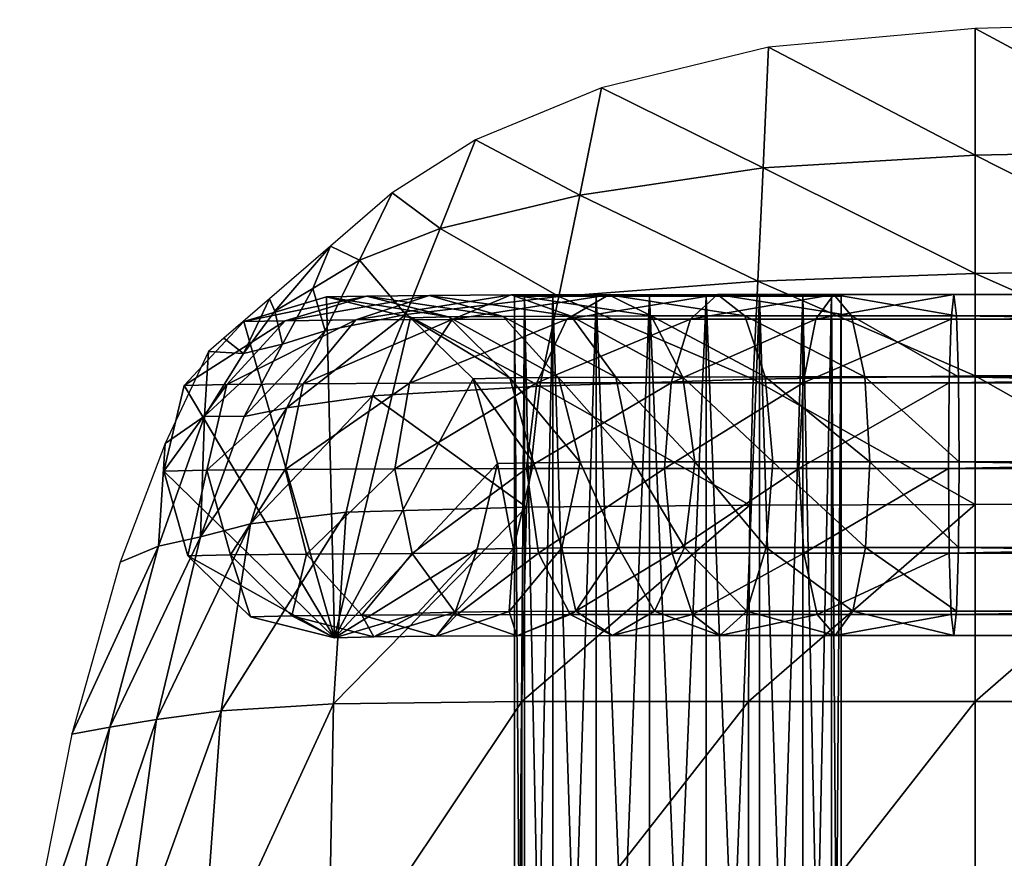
# Model space of a CAD drawing. Header units: inches. Extents: x 13.4 to 35.2, y -33.7 to 45.7.
# Tile 39 of 52: x 14.6 to 16.8, y 43.5 to 45.5. Entities that reach past the tile are written whole.
import ezdxf

# ---------------------------------------------------------------- set-up
doc = ezdxf.new("R2010")
doc.units = ezdxf.units.IN
doc.header["$MEASUREMENT"] = 0
doc.layers.get('0').update_dxf_attribs({"true_color": 0x737373})

# ---------------------------------------------------------------- blocks, each defined once
blk = doc.blocks.new('Box003')
at = {"color": 0}
mesh = blk.add_polyface(dxfattribs=at)
corners = [(-11.661, 1.6657, 2.0265), (-11.1372, 1.6657, 2.0172), (-11.1372, 2.3339, 2.1553), (-10.6135, 2.3339, 2.1238), (-10.6135, 1.6657, 1.9726), (-10.6135, 2.7902, 2.1289), (-11.1372, 2.7892, 2.1509), (-11.661, 2.3339, 2.1425), (-11.1372, 0.7302, 1.7492), (-10.0898, 2.3339, 2.0884), (-10.0898, 1.6657, 1.9203), (-9.1732, 2.3339, 2.0164), (-9.1732, 2.792, 2.0553), (-10.0898, 2.7912, 2.1071), (-11.1372, 3.0861, 1.991), (-10.6135, 3.0899, 1.9718), (-11.1372, 3.3223, 1.7328), (-10.6135, 3.3299, 1.7138), (-11.6395, 3.3051, 1.7175), (-11.6505, 3.0782, 1.9662), (-10.0898, 3.0937, 1.9536), (-10.0898, 3.3364, 1.6953), (-9.1732, 3.0973, 1.9088), (-10.0898, 3.6138, 1.4001), (-9.1732, 3.3412, 1.6535), (-10.0898, 3.9086, 1.0863), (-10.6135, 3.9022, 1.0984), (-10.6135, 3.6068, 1.416), (-11.1372, 3.5959, 1.4339), (-11.1372, 3.8883, 1.1145), (-11.6151, 3.8452, 1.1251), (-11.6276, 3.5665, 1.4308)]
mesh.append_faces([[corners[k] for k in face] for face in [(0, 1, 2), (3, 2, 1), (1, 4, 3), (2, 3, 5), (5, 6, 2), (7, 2, 6), (4, 1, 8), (9, 3, 4), (4, 10, 9), (11, 9, 10), (12, 13, 9), (3, 9, 13), (13, 5, 3), (14, 6, 5), (5, 15, 14), (16, 14, 15), (15, 17, 16), (14, 16, 18), (6, 14, 19), (20, 13, 12), (21, 20, 22), (20, 21, 17), (17, 15, 20), (13, 20, 15), (15, 5, 13), (23, 21, 24), (23, 25, 26), (26, 27, 23), (21, 23, 27), (27, 17, 21), (28, 16, 17), (17, 27, 28), (29, 28, 27), (27, 26, 29), (28, 29, 30), (30, 31, 28), (16, 28, 31), (31, 18, 16)]], dxfattribs={"vtx2": -1, "color": 0})
mesh = blk.add_polyface(dxfattribs=at)
corners = [(-12.7276, 3.0121, 1.5046), (-12.53, 3.04, 1.6868), (-12.453, 3.2276, 1.5105), (-12.6394, 3.1902, 1.3824), (-12.8265, 2.9922, 1.3147), (-12.7377, 3.1596, 1.254), (-11.6395, 3.3051, 1.7175), (-11.6505, 3.0782, 1.9662), (-11.1372, 3.0861, 1.991), (-11.6584, 2.7873, 2.1251), (-12.1428, 3.0624, 1.8527), (-12.0989, 3.2697, 1.6328), (-12.1742, 2.7833, 2.0035), (-12.051, 3.5038, 1.384), (-11.6276, 3.5665, 1.4308), (-12.0011, 3.7514, 1.1207), (-11.6151, 3.8452, 1.1251), (-12.2919, 3.6311, 1.1061), (-12.3732, 3.4265, 1.3135), (-12.5597, 3.3533, 1.2394), (-12.4842, 3.5087, 1.0861), (-12.6266, 3.3858, 1.0634), (-12.6678, 3.2882, 1.1704), (-12.755, 3.2355, 1.1152), (-12.7678, 3.2639, 1.041), (-12.8275, 3.1375, 1.1309), (-12.8733, 3.1729, 1.0242), (-12.9174, 2.9933, 1.1261), (-12.9084, 3.1426, 1.0186), (-12.9084, 3.1426, 1.0186), (-13.0086, 2.9303, 0.9919)]
mesh.append_faces([[corners[k] for k in face] for face in [(0, 1, 2), (2, 3, 0), (4, 0, 3), (3, 5, 4), (6, 7, 8), (9, 7, 10), (11, 10, 7), (7, 6, 11), (10, 11, 2), (2, 1, 10), (12, 10, 1), (13, 11, 6), (6, 14, 13), (15, 13, 14), (14, 16, 15), (13, 15, 17), (17, 18, 13), (11, 13, 18), (18, 2, 11), (19, 3, 2), (2, 18, 19), (20, 19, 18), (18, 17, 20), (19, 20, 21), (21, 22, 19), (3, 19, 22), (22, 5, 3), (23, 22, 21), (21, 24, 23), (25, 23, 24), (24, 26, 25), (23, 25, 5), (5, 22, 23), (27, 4, 5), (5, 25, 27), (28, 27, 25), (25, 26, 28), (27, 28, 29), (29, 30, 27)]], dxfattribs={"vtx2": -1, "color": 0})
mesh = blk.add_polyface(dxfattribs=at)
corners = [(-12.7276, 3.0121, 1.5046), (-12.8265, 2.9922, 1.3147), (-12.9268, 2.7147, 1.355), (-12.8117, 2.7445, 1.5902), (-12.53, 3.04, 1.6868), (-12.5902, 2.7712, 1.8155), (-11.1372, 2.3339, 2.1553), (-11.661, 2.3339, 2.1425), (-11.661, 1.6657, 2.0265), (-11.1372, 2.7892, 2.1509), (-11.6584, 2.7873, 2.1251), (-12.1847, 2.3339, 2.045), (-12.6201, 2.3287, 1.8698), (-12.6322, 1.6647, 1.8366), (-12.1847, 1.6657, 1.9733), (-12.1742, 2.7833, 2.0035), (-12.6389, 0.7313, 1.7029), (-12.8789, 2.3129, 1.6238), (-13.0286, 2.293, 1.3501), (-13.1159, 1.6578, 1.3004), (-12.9271, 1.6616, 1.5956), (-11.6505, 3.0782, 1.9662), (-12.1428, 3.0624, 1.8527), (-13.0237, 2.6928, 1.1369), (-12.9174, 2.9933, 1.1261), (-13.0086, 2.9303, 0.9919), (-13.1126, 2.6562, 0.9408), (-13.1367, 2.2753, 1.0918), (-13.224, 2.2587, 0.8411), (-13.3447, 1.6519, 0.7), (-13.2452, 1.6547, 1.0012)]
mesh.append_faces([[corners[k] for k in face] for face in [(0, 1, 2), (2, 3, 0), (4, 0, 3), (3, 5, 4), (6, 7, 8), (9, 10, 7), (11, 12, 13), (13, 14, 11), (7, 11, 14), (14, 8, 7), (11, 7, 10), (10, 15, 11), (12, 11, 15), (15, 5, 12), (14, 13, 16), (17, 18, 19), (19, 20, 17), (12, 17, 20), (20, 13, 12), (17, 12, 5), (5, 3, 17), (18, 17, 3), (3, 2, 18), (21, 10, 9), (22, 15, 10), (4, 5, 15), (23, 24, 25), (25, 26, 23), (24, 23, 2), (2, 1, 24), (27, 18, 2), (2, 23, 27), (28, 27, 23), (23, 26, 28), (27, 28, 29), (29, 30, 27), (18, 27, 30), (30, 19, 18)]], dxfattribs={"vtx2": -1, "color": 0})
blk = doc.blocks.new('Cylinder001')
at = {"color": 0}
mesh = blk.add_polyface(dxfattribs=at)
corners = [(0, 0), (0.3773, 0), (0.3546, 0.129), (0.289, 0.2425), (0.1887, 0.3268), (0.0655, 0.3716), (-0.0655, 0.3716), (-0.1887, 0.3268), (-0.289, 0.2425), (-0.3546, 0.129), (-0.3773, 0), (-0.3546, -0.129), (-0.289, -0.2425), (-0.1887, -0.3268), (-0.0655, -0.3716), (0.0655, -0.3716), (0.1887, -0.3268), (0.289, -0.2425), (0.3546, -0.129), (0.3773, 0, 3.1505), (0.3546, 0.129, 3.1505), (0.289, 0.2425, 3.1505), (0.1887, 0.3268, 3.1505), (0.0655, 0.3716, 3.1505), (-0.0655, 0.3716, 3.1505), (-0.1887, 0.3268, 3.1505), (-0.289, 0.2425, 3.1505), (-0.3546, 0.129, 3.1505), (-0.3773, 0, 3.1505), (-0.3546, -0.129, 3.1505), (-0.289, -0.2425, 3.1505), (-0.1887, -0.3268, 3.1505), (-0.0655, -0.3716, 3.1505), (0.0655, -0.3716, 3.1505), (0.1887, -0.3268, 3.1505), (0.289, -0.2425, 3.1505), (0.3546, -0.129, 3.1505), (0.3773, 0, 6.3009), (0.3546, 0.129, 6.3009), (0.289, 0.2425, 6.3009), (0.1887, 0.3268, 6.3009), (0.0655, 0.3716, 6.3009), (-0.0655, 0.3716, 6.3009), (-0.1887, 0.3268, 6.3009), (-0.289, 0.2425, 6.3009), (-0.3546, 0.129, 6.3009), (-0.3773, 0, 6.3009), (-0.3546, -0.129, 6.3009), (-0.289, -0.2425, 6.3009), (-0.1887, -0.3268, 6.3009), (-0.0655, -0.3716, 6.3009), (0.0655, -0.3716, 6.3009), (0.1887, -0.3268, 6.3009), (0.289, -0.2425, 6.3009), (0.3546, -0.129, 6.3009), (0.3773, 0, 9.4514), (0.3546, 0.129, 9.4514), (0.289, 0.2425, 9.4514), (0.1887, 0.3268, 9.4514), (0.0655, 0.3716, 9.4514), (-0.0655, 0.3716, 9.4514), (-0.1887, 0.3268, 9.4514), (-0.289, 0.2425, 9.4514), (-0.3546, 0.129, 9.4514), (-0.3773, 0, 9.4514), (-0.3546, -0.129, 9.4514), (-0.289, -0.2425, 9.4514), (-0.1887, -0.3268, 9.4514), (-0.0655, -0.3716, 9.4514), (0.0655, -0.3716, 9.4514), (0.1887, -0.3268, 9.4514), (0.289, -0.2425, 9.4514), (0.3546, -0.129, 9.4514), (0.3773, 0, 12.6018), (0.3546, 0.129, 12.6018), (0.289, 0.2425, 12.6018), (0.1887, 0.3268, 12.6018), (0.0655, 0.3716, 12.6018), (-0.0655, 0.3716, 12.6018), (-0.1887, 0.3268, 12.6018), (-0.289, 0.2425, 12.6018), (-0.3546, 0.129, 12.6018), (-0.3773, 0, 12.6018), (-0.3546, -0.129, 12.6018), (-0.289, -0.2425, 12.6018), (-0.1887, -0.3268, 12.6018), (-0.0655, -0.3716, 12.6018), (0.0655, -0.3716, 12.6018), (0.1887, -0.3268, 12.6018), (0.289, -0.2425, 12.6018), (0.3546, -0.129, 12.6018), (0.3773, 0, 15.7523), (0.3546, 0.129, 15.7523), (0.289, 0.2425, 15.7523), (0.1887, 0.3268, 15.7523), (0.0655, 0.3716, 15.7523), (-0.0655, 0.3716, 15.7523), (-0.1887, 0.3268, 15.7523), (-0.289, 0.2425, 15.7523), (-0.3546, 0.129, 15.7523), (-0.3773, 0, 15.7523), (-0.3546, -0.129, 15.7523), (-0.289, -0.2425, 15.7523), (-0.1887, -0.3268, 15.7523), (-0.0655, -0.3716, 15.7523), (0.0655, -0.3716, 15.7523), (0.1887, -0.3268, 15.7523), (0.289, -0.2425, 15.7523), (0.3546, -0.129, 15.7523), (0, 0, 15.7523)]
mesh.append_faces([[corners[k] for k in face] for face in [(1, 20, 19), (2, 21, 20), (3, 22, 21), (4, 23, 22), (5, 24, 23), (6, 25, 24), (7, 26, 25), (8, 27, 26), (9, 28, 27), (10, 29, 28), (11, 30, 29), (12, 31, 30), (13, 32, 31), (14, 33, 32), (15, 34, 33), (16, 35, 34), (17, 36, 35), (18, 19, 36), (19, 38, 37), (20, 39, 38), (21, 40, 39), (22, 41, 40), (23, 42, 41), (24, 43, 42), (25, 44, 43), (26, 45, 44), (27, 46, 45), (28, 47, 46), (29, 48, 47), (30, 49, 48), (31, 50, 49), (32, 51, 50), (33, 52, 51), (34, 53, 52), (35, 54, 53), (36, 37, 54), (37, 56, 55), (38, 57, 56), (39, 58, 57), (40, 59, 58), (41, 60, 59), (42, 61, 60), (43, 62, 61), (44, 63, 62), (45, 64, 63), (46, 65, 64), (47, 66, 65), (48, 67, 66), (49, 68, 67), (50, 69, 68), (51, 70, 69), (52, 71, 70), (53, 72, 71), (54, 55, 72), (55, 74, 73), (56, 75, 74), (57, 76, 75), (58, 77, 76), (59, 78, 77), (60, 79, 78), (61, 80, 79), (62, 81, 80), (63, 82, 81), (64, 83, 82), (65, 84, 83), (66, 85, 84), (67, 86, 85), (68, 87, 86), (69, 88, 87), (70, 89, 88), (71, 90, 89), (72, 73, 90), (73, 92, 91), (74, 93, 92), (75, 94, 93), (76, 95, 94), (77, 96, 95), (78, 97, 96), (79, 98, 97), (80, 99, 98), (81, 100, 99), (82, 101, 100), (83, 102, 101), (84, 103, 102), (85, 104, 103), (86, 105, 104), (87, 106, 105), (88, 107, 106), (89, 108, 107), (90, 91, 108)]], dxfattribs={"vtx0": -1, "color": 0})
mesh.append_faces([[corners[k] for k in face] for face in [(0, 2, 1), (0, 3, 2), (0, 4, 3), (0, 5, 4), (0, 6, 5), (0, 7, 6), (0, 8, 7), (0, 9, 8), (0, 10, 9), (0, 11, 10), (0, 12, 11), (0, 13, 12), (0, 14, 13), (0, 15, 14), (0, 16, 15), (0, 17, 16), (0, 18, 17), (0, 1, 18), (109, 91, 92), (109, 92, 93), (109, 93, 94), (109, 94, 95), (109, 95, 96), (109, 96, 97), (109, 97, 98), (109, 98, 99), (109, 99, 100), (109, 100, 101), (109, 101, 102), (109, 102, 103), (109, 103, 104), (109, 104, 105), (109, 105, 106), (109, 106, 107), (109, 107, 108), (109, 108, 91)]], dxfattribs={"vtx0": -1, "vtx2": -1, "color": 0})
mesh.append_faces([[corners[k] for k in face] for face in [(1, 2, 20), (2, 3, 21), (3, 4, 22), (4, 5, 23), (5, 6, 24), (6, 7, 25), (7, 8, 26), (8, 9, 27), (9, 10, 28), (10, 11, 29), (11, 12, 30), (12, 13, 31), (13, 14, 32), (14, 15, 33), (15, 16, 34), (16, 17, 35), (17, 18, 36), (18, 1, 19), (19, 20, 38), (20, 21, 39), (21, 22, 40), (22, 23, 41), (23, 24, 42), (24, 25, 43), (25, 26, 44), (26, 27, 45), (27, 28, 46), (28, 29, 47), (29, 30, 48), (30, 31, 49), (31, 32, 50), (32, 33, 51), (33, 34, 52), (34, 35, 53), (35, 36, 54), (36, 19, 37), (37, 38, 56), (38, 39, 57), (39, 40, 58), (40, 41, 59), (41, 42, 60), (42, 43, 61), (43, 44, 62), (44, 45, 63), (45, 46, 64), (46, 47, 65), (47, 48, 66), (48, 49, 67), (49, 50, 68), (50, 51, 69), (51, 52, 70), (52, 53, 71), (53, 54, 72), (54, 37, 55), (55, 56, 74), (56, 57, 75), (57, 58, 76), (58, 59, 77), (59, 60, 78), (60, 61, 79), (61, 62, 80), (62, 63, 81), (63, 64, 82), (64, 65, 83), (65, 66, 84), (66, 67, 85), (67, 68, 86), (68, 69, 87), (69, 70, 88), (70, 71, 89), (71, 72, 90), (72, 55, 73), (73, 74, 92), (74, 75, 93), (75, 76, 94), (76, 77, 95), (77, 78, 96), (78, 79, 97), (79, 80, 98), (80, 81, 99), (81, 82, 100), (82, 83, 101), (83, 84, 102), (84, 85, 103), (85, 86, 104), (86, 87, 105), (87, 88, 106), (88, 89, 107), (89, 90, 108), (90, 73, 91)]], dxfattribs={"vtx2": -1, "color": 0})

msp = doc.modelspace()

# ---------------------------------------------------------------- block references
at = {"color": 8, "true_color": 0x737373}
msp.add_blockref('Box003', (27.9158, 41.5514, 0.5837), dxfattribs=at)
at = {"color": 8, "true_color": 0x737373, "extrusion": (0, -1, -1.19209e-07)}
msp.add_blockref('Cylinder001', (16.0915, 1.067, -44.8219), dxfattribs=at)

# ---------------------------------------------------------------- meshes
at = {"color": 8, "true_color": 0x737373}
mesh = msp.add_polyface(dxfattribs=at)
corners = [(15.1997, 44.0832, 1.2963), (15.1043, 44.081, 0.8311), (15.2983, 44.0327, 0.7916), (15.3895, 44.0348, 1.2365), (15.0583, 44.2241, 1.3402), (14.9598, 44.2219, 0.8601), (15.0033, 44.4198, 1.3567), (14.9037, 44.4175, 0.8707), (15.0495, 44.6177, 1.3412), (14.9508, 44.6155, 0.8601), (15.1844, 44.765, 1.298), (15.0886, 44.7628, 0.8311), (15.3719, 44.822, 1.2385), (15.2802, 44.8199, 0.7916), (15.5617, 44.7736, 1.1788), (15.4742, 44.7716, 0.752), (15.4898, 44.0899, 0.752), (15.577, 44.0919, 1.1771), (15.3614, 44.0849, 1.6692), (15.5328, 44.0363, 1.5668), (15.2338, 44.2259, 1.7449), (15.1843, 44.4216, 1.7738), (15.2259, 44.6195, 1.748), (15.3477, 44.7666, 1.6745), (15.5169, 44.8235, 1.573), (15.4779, 44.2271, 2.0534), (15.5809, 44.086, 1.9466), (15.4379, 44.4229, 2.0944), (15.4716, 44.6208, 2.0585), (15.57, 44.7677, 1.9555), (15.6277, 44.2372, 0.723), (15.6186, 44.6308, 0.723)]
mesh.append_faces([[corners[k] for k in face] for face in [(1, 5, 2)]], dxfattribs={"vtx1": -1, "color": 8})
mesh.append_faces([[corners[k] for k in face] for face in [(15, 31, 2), (13, 15, 2), (11, 13, 2), (9, 11, 2), (7, 9, 2), (5, 7, 2)]], dxfattribs={"vtx1": -1, "vtx2": -1, "color": 8})
mesh.append_faces([[corners[k] for k in face] for face in [(0, 1, 2), (2, 3, 0), (4, 5, 1), (1, 0, 4), (6, 7, 5), (5, 4, 6), (8, 9, 7), (7, 6, 8), (10, 11, 9), (9, 8, 10), (12, 13, 11), (11, 10, 12), (14, 15, 13), (13, 12, 14), (3, 2, 16), (16, 17, 3), (18, 0, 3), (3, 19, 18), (20, 4, 0), (0, 18, 20), (21, 6, 4), (4, 20, 21), (22, 8, 6), (6, 21, 22), (23, 10, 8), (8, 22, 23), (24, 12, 10), (10, 23, 24), (25, 20, 18), (18, 26, 25), (27, 21, 20), (20, 25, 27), (28, 22, 21), (21, 27, 28), (29, 23, 22), (22, 28, 29), (30, 16, 2)]], dxfattribs={"vtx2": -1, "color": 8})
mesh = msp.add_polyface(dxfattribs=at)
corners = [(15.7031, 44.6327, 1.1348), (15.6186, 44.6308, 0.723), (15.4742, 44.7716, 0.752), (15.5617, 44.7736, 1.1788), (15.758, 44.4371, 1.1184), (15.6748, 44.4352, 0.7124), (15.7119, 44.2391, 1.1338), (15.6277, 44.2372, 0.723), (15.577, 44.0919, 1.1771), (15.4898, 44.0899, 0.752), (15.6883, 44.7749, 1.4707), (15.3719, 44.822, 1.2385), (15.5169, 44.8235, 1.573), (15.8159, 44.6339, 1.3949), (15.8655, 44.4382, 1.3661), (15.8238, 44.2403, 1.3918), (15.702, 44.0932, 1.4653), (15.5328, 44.0363, 1.5668), (15.3895, 44.0348, 1.2365), (15.5809, 44.086, 1.9466), (15.3614, 44.0849, 1.6692), (15.7193, 44.0372, 1.8025), (15.7067, 44.8245, 1.8128), (15.3477, 44.7666, 1.6745), (15.57, 44.7677, 1.9555), (15.8451, 44.7757, 1.6688), (15.948, 44.6345, 1.5619), (15.856, 44.0939, 1.6599), (15.8427, 44.0866, 2.1366), (15.9405, 44.0377, 1.9631), (15.7698, 44.2278, 2.2653), (15.4779, 44.2271, 2.0534), (15.7416, 44.4236, 2.3148), (15.4379, 44.4229, 2.0944), (15.7655, 44.6215, 2.2719), (15.4716, 44.6208, 2.0585), (15.8352, 44.7684, 2.148), (15.9319, 44.825, 1.9763), (15.2983, 44.0327, 0.7916)]
mesh.append_faces([[corners[k] for k in face] for face in [(5, 7, 38), (1, 5, 38)]], dxfattribs={"vtx1": -1, "vtx2": -1, "color": 8})
mesh.append_faces([[corners[k] for k in face] for face in [(0, 1, 2), (2, 3, 0), (4, 5, 1), (1, 0, 4), (6, 7, 5), (5, 4, 6), (8, 9, 7), (7, 6, 8), (10, 3, 11), (11, 12, 10), (13, 0, 3), (3, 10, 13), (14, 4, 0), (0, 13, 14), (15, 6, 4), (4, 14, 15), (16, 8, 6), (6, 15, 16), (17, 18, 8), (8, 16, 17), (19, 20, 17), (17, 21, 19), (22, 12, 23), (23, 24, 22), (25, 10, 12), (12, 22, 25), (26, 13, 10), (10, 25, 26), (27, 16, 15), (21, 17, 16), (16, 27, 21), (28, 19, 21), (21, 29, 28), (30, 31, 19), (19, 28, 30), (32, 33, 31), (31, 30, 32), (34, 35, 33), (33, 32, 34), (36, 24, 35), (35, 34, 36), (37, 22, 24), (24, 36, 37)]], dxfattribs={"vtx2": -1, "color": 8})
mesh = msp.add_polyface(dxfattribs=at)
corners = [(15.988, 44.4388, 1.5209), (15.8655, 44.4382, 1.3661), (15.8159, 44.6339, 1.3949), (15.948, 44.6345, 1.5619), (15.9543, 44.2409, 1.5568), (15.8238, 44.2403, 1.3918), (15.856, 44.0939, 1.6599), (16.0298, 44.7761, 1.8028), (15.8451, 44.7757, 1.6688), (15.7067, 44.8245, 1.8128), (15.9319, 44.825, 1.9763), (16.1026, 44.6349, 1.6741), (16.1308, 44.4391, 1.6246), (16.1069, 44.2413, 1.6675), (16.0373, 44.0944, 1.7915), (15.9405, 44.0377, 1.9631), (15.7193, 44.0372, 1.8025), (16.1254, 44.0868, 2.2558), (15.8427, 44.0866, 2.1366), (16.1884, 44.038, 2.0677), (16.0786, 44.2281, 2.3955), (15.7698, 44.2278, 2.2653), (16.0605, 44.4239, 2.4493), (15.7416, 44.4236, 2.3148), (16.076, 44.6217, 2.4028), (15.7655, 44.6215, 2.2719), (16.1209, 44.7686, 2.2684), (15.8352, 44.7684, 2.148), (16.1832, 44.8252, 2.0823), (16.2462, 44.7763, 1.8941), (16.2931, 44.6351, 1.7544), (16.3112, 44.4393, 1.7006), (16.2957, 44.2414, 1.7471), (16.2508, 44.0945, 1.8815), (16.4132, 44.0868, 2.3284), (16.3825, 44.2281, 2.4722), (16.3707, 44.4239, 2.5276), (16.381, 44.6217, 2.4797), (16.4105, 44.7686, 2.3415)]
mesh.append_faces([[corners[k] for k in face] for face in [(0, 1, 2), (2, 3, 0), (4, 5, 1), (1, 0, 4), (5, 4, 6), (7, 8, 9), (9, 10, 7), (11, 3, 8), (8, 7, 11), (12, 0, 3), (3, 11, 12), (13, 4, 0), (0, 12, 13), (14, 6, 4), (4, 13, 14), (15, 16, 6), (6, 14, 15), (17, 18, 15), (15, 19, 17), (20, 21, 18), (18, 17, 20), (22, 23, 21), (21, 20, 22), (24, 25, 23), (23, 22, 24), (26, 27, 25), (25, 24, 26), (28, 10, 27), (27, 26, 28), (29, 7, 10), (10, 28, 29), (30, 11, 7), (7, 29, 30), (31, 12, 11), (11, 30, 31), (32, 13, 12), (33, 14, 13), (13, 32, 33), (19, 15, 14), (14, 33, 19), (34, 17, 19), (35, 20, 17), (36, 22, 20), (37, 24, 22), (38, 26, 24)]], dxfattribs={"vtx2": -1, "color": 8})
mesh = msp.add_polyface(dxfattribs=at)
corners = [(16.1308, 44.4391, 1.6246), (16.3112, 44.4393, 1.7006), (16.2957, 44.2414, 1.7471), (16.1884, 44.038, 2.0677), (16.4546, 44.038, 2.1348), (16.4132, 44.0868, 2.3284), (16.1254, 44.0868, 2.2558), (16.3825, 44.2281, 2.4722), (16.0786, 44.2281, 2.3955), (16.3707, 44.4239, 2.5276), (16.0605, 44.4239, 2.4493), (16.381, 44.6217, 2.4797), (16.076, 44.6217, 2.4028), (16.4105, 44.7686, 2.3415), (16.4515, 44.8252, 2.1499), (16.1832, 44.8252, 2.0823), (16.1209, 44.7686, 2.2684), (16.4928, 44.7763, 1.9563), (16.2462, 44.7763, 1.8941), (16.5235, 44.6351, 1.8125), (16.2931, 44.6351, 1.7544), (16.5353, 44.4393, 1.7572), (16.5251, 44.2414, 1.805), (16.4955, 44.0945, 1.9432), (16.2508, 44.0945, 1.8815), (16.723, 44.0867, 2.3828), (16.7292, 44.0379, 2.183), (16.7184, 44.228, 2.5312), (16.7167, 44.4238, 2.5883), (16.7182, 44.6216, 2.539), (16.7227, 44.7685, 2.3963), (16.7288, 44.8251, 2.1986), (16.735, 44.7762, 1.9988), (16.7396, 44.635, 1.8505), (16.7413, 44.4392, 1.7933), (16.7397, 44.2414, 1.8427), (16.7353, 44.0945, 1.9853), (26.6602, 44.0956, 0.8688)]
mesh.append_faces([[corners[k] for k in face] for face in [(0, 1, 2), (3, 4, 5), (6, 5, 7), (8, 7, 9), (10, 9, 11), (12, 11, 13), (14, 15, 16), (16, 13, 14), (17, 18, 15), (15, 14, 17), (19, 20, 18), (18, 17, 19), (21, 1, 20), (20, 19, 21), (22, 2, 1), (1, 21, 22), (23, 24, 2), (2, 22, 23), (4, 3, 24), (24, 23, 4), (25, 5, 4), (4, 26, 25), (27, 7, 5), (5, 25, 27), (28, 9, 7), (7, 27, 28), (29, 11, 9), (9, 28, 29), (30, 13, 11), (11, 29, 30), (31, 14, 13), (13, 30, 31), (32, 17, 14), (14, 31, 32), (33, 19, 17), (17, 32, 33), (34, 21, 19), (19, 33, 34), (35, 22, 21), (21, 34, 35), (36, 23, 22), (22, 35, 36), (26, 4, 23), (23, 36, 26), (37, 36, 35)]], dxfattribs={"vtx2": -1, "color": 8})
mesh = msp.add_polyface(dxfattribs=at)
corners = [(26.6928, 44.0862, 1.2611), (16.723, 44.0867, 2.3828), (16.7292, 44.0379, 2.183), (26.6732, 44.0382, 1.064), (26.7138, 44.2268, 1.4072), (16.7184, 44.228, 2.5312), (26.7305, 44.4223, 1.4632), (16.7167, 44.4238, 2.5883), (26.7385, 44.6204, 1.414), (16.7182, 44.6216, 2.539), (26.7355, 44.7679, 1.2728), (16.7227, 44.7685, 2.3963), (26.7225, 44.8254, 1.0775), (16.7288, 44.8251, 2.1986), (26.7029, 44.7774, 0.8804), (16.735, 44.7762, 1.9988), (26.6819, 44.6367, 0.7343), (16.7396, 44.635, 1.8505), (26.6652, 44.4412, 0.6784), (16.7413, 44.4392, 1.7933), (26.6572, 44.2432, 0.7276), (16.7397, 44.2414, 1.8427), (26.6602, 44.0956, 0.8688), (16.7353, 44.0945, 1.9853), (26.7922, 44.0742, 1.2557), (26.7719, 44.0261, 1.0587), (26.8239, 44.2136, 1.4011), (26.8583, 44.407, 1.4559), (26.8864, 44.6025, 1.4054), (26.9006, 44.7478, 1.2631), (26.8971, 44.804, 1.0673), (26.8768, 44.7559, 0.8702), (26.8452, 44.6165, 0.7249), (26.8107, 44.4231, 0.6701), (26.7826, 44.2276, 0.7206), (26.7684, 44.0822, 0.8628)]
mesh.append_faces([[corners[k] for k in face] for face in [(0, 1, 2), (2, 3, 0), (4, 5, 1), (1, 0, 4), (6, 7, 5), (5, 4, 6), (8, 9, 7), (7, 6, 8), (10, 11, 9), (9, 8, 10), (12, 13, 11), (11, 10, 12), (14, 15, 13), (13, 12, 14), (16, 17, 15), (15, 14, 16), (18, 19, 17), (17, 16, 18), (20, 21, 19), (19, 18, 20), (21, 20, 22), (3, 2, 23), (23, 22, 3), (24, 0, 3), (3, 25, 24), (26, 4, 0), (0, 24, 26), (27, 6, 4), (4, 26, 27), (28, 8, 6), (6, 27, 28), (29, 10, 8), (30, 12, 10), (31, 14, 12), (32, 16, 14), (14, 31, 32), (33, 18, 16), (16, 32, 33), (34, 20, 18), (18, 33, 34), (35, 22, 20), (20, 34, 35), (25, 3, 22), (22, 35, 25)]], dxfattribs={"vtx2": -1, "color": 8})

doc.saveas('drawing.dxf')
